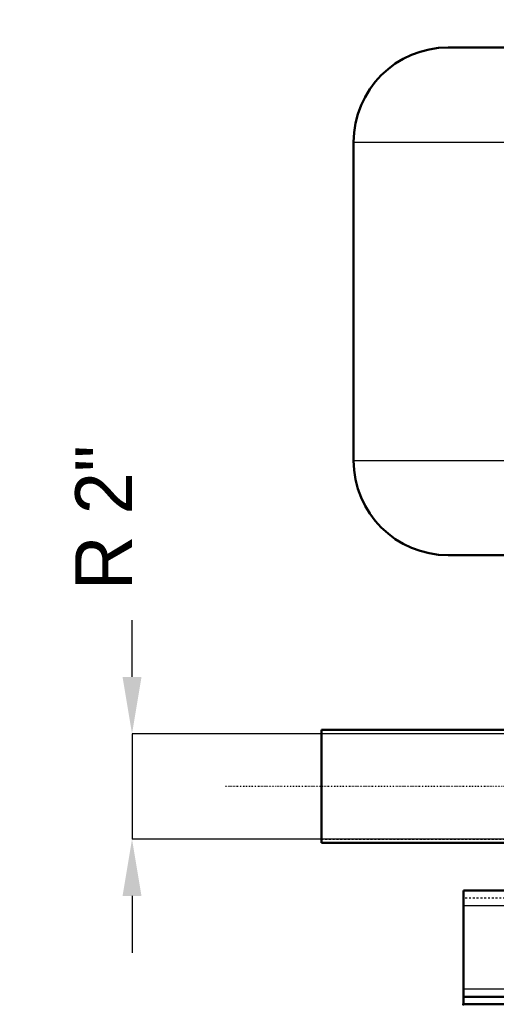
# Model space of a CAD drawing. Header units: millimetres. Extents: x -1089 to 355, y -118 to 1145.
# Tile 1 of 20: x -1089 to -838, y -115 to 405. Entities that reach past the tile are written whole.
import ezdxf

# ---------------------------------------------------------------- set-up
doc = ezdxf.new("R2010")
doc.units = ezdxf.units.MM
doc.linetypes.add('Center', pattern=[1.5, 0.45, -0.5, 0.05, -0.5])
doc.linetypes.add('Dashed', pattern=[2, 1, -1])
for name, color, linetype, lineweight in [('2d ConnectionPoints', 7, 'Continuous', 50), ('AM_0', 7, 'Continuous', 50), ('AM_4', 3, 'Continuous', 25), ('AM_5', 3, 'Continuous', 25), ('AM_7', 7, 'Center', 25), ('AM_9', 6, 'Dashed', 25)]:
    doc.layers.add(name, color=color, linetype=linetype, lineweight=lineweight)
doc.dimstyles.new('ISO-25', dxfattribs={"dimtxt": 2.5, "dimasz": 2.5, "dimexe": 1.25, "dimexo": 0.625, "dimtad": 1, "dimtxsty": 'Standard', "dimcen": 2.5, "dimadec": 0, "dimazin": 0, "dimtfac": 1, "dimtmove": 0, "dimatfit": 3, "dimfxl": 1, "dimarcsym": 0})

# ---------------------------------------------------------------- blocks, each defined once
blk = doc.blocks.new('2_TankUG1042142_0_in_HSVP164161451021531101300230_2')
at = {"layer": 'AM_0'}
for p, q in [((-863, 390), (-757, 390)), ((-913, 340), (-913, 172)), ((-707, 172), (-707, 340)), ((-863, 122), (-757, 122)), ((-823.22, 122), (-823.22, 107)), ((-796.78, 107), (-796.78, 122))]:
    blk.add_line(p, q, dxfattribs=at)
for centre, start, end in [((-863, 340), 90, 180), ((-757, 340), 360, 90), ((-863, 172), 180, 270), ((-757, 172), 270, 0)]:
    blk.add_arc(centre, 50, start, end, dxfattribs=at)
at = {"layer": 'AM_4'}
for p, q in [((-913, 340), (-707, 340)), ((-913, 172), (-707, 172))]:
    blk.add_line(p, q, dxfattribs=at)
at = {"layer": 'AM_7'}
blk.add_line((-810, 404.65), (-810, -57.5), dxfattribs=at)
at = {"layer": 'AM_9'}
for p, q in [((-820, 122), (-820, 97)), ((-800, 97), (-800, 122)), ((-823.22, 107), (-823.22, 97)), ((-796.78, 97), (-796.78, 107)), ((-823.22, 97), (-796.78, 97))]:
    blk.add_line(p, q, dxfattribs=at)
blk = doc.blocks.new('11_Distributor_pipe_UG11145040003_1_0_in_HSVP164161451021531101300230_2')
at = {"layer": 'AM_0'}
for p, q in [((-930, -29.81), (-930, 29.81)), ((-825.35, 29.81), (-930, 29.81)), ((-930, -29.81), (-825.35, -29.81))]:
    blk.add_line(p, q, dxfattribs=at)
at = {"layer": 'AM_7'}
blk.add_line((142.05, 0), (-981.05, 0), dxfattribs=at)
at = {"layer": 'AM_9'}
for p, q in [((85, 27.81), (-930, 27.81)), ((-930, -27.81), (85, -27.81))]:
    blk.add_line(p, q, dxfattribs=at)
blk = doc.blocks.new('16_Base_plate_2_15_1UG1041586_0_in_HSVP164161451021531101300230_2')
at = {"layer": 'AM_0'}
for p, q in [((-822.87, -55), (-855, -55)), ((-855, -115), (-855, -55)), ((355, -111), (-855, -111)), ((-855, -115), (355, -115))]:
    blk.add_line(p, q, dxfattribs=at)
at = {"layer": 'AM_4'}
for p, q in [((355, -63), (-855, -63)), ((355, -107), (-855, -107))]:
    blk.add_line(p, q, dxfattribs=at)
at = {"layer": 'AM_9'}
blk.add_line((355, -59), (-855, -59), dxfattribs=at)
blk = doc.blocks.new('*D109')
at = {"layer": 'AM_5', "color": 0, "lineweight": -2}
for p, q in [((-1030, 57.807), (-1030, 87.807)), ((85, 27.807), (-1030, 27.807)), ((-1030, 27.807), (-1030, -27.807)), ((85, -27.807), (-1030, -27.807)), ((-1030, -57.807), (-1030, -87.807))]:
    blk.add_line(p, q, dxfattribs=at)
at = {"layer": 'AM_5', "color": 0}
for points in [[(-1035, 57.807), (-1025, 57.807), (-1030, 27.807)], [(-1025, -57.807), (-1035, -57.807), (-1030, -27.807)]]:
    blk.add_solid(points, dxfattribs=at)
at = {"layer": 'Defpoints', "color": 0}
for p in [(85, 27.807), (-1030, -27.807), (85, -27.807)]:
    blk.add_point(p, dxfattribs=at)
at = {"layer": 'AM_5', "color": 0, "insert": (-1045, 141.807), "char_height": 30, "attachment_point": 5, "rotation": 90}
blk.add_mtext('R 2"', dxfattribs=at)

msp = doc.modelspace()

# ---------------------------------------------------------------- linework, layer by layer
at = {"layer": '2d ConnectionPoints'}
for p in [(-930, 0), (-855, -115), (-855, -115)]:
    msp.add_point(p, dxfattribs=at)

# ---------------------------------------------------------------- block references
for name in ['2_TankUG1042142_0_in_HSVP164161451021531101300230_2', '11_Distributor_pipe_UG11145040003_1_0_in_HSVP164161451021531101300230_2', '16_Base_plate_2_15_1UG1041586_0_in_HSVP164161451021531101300230_2']:
    msp.add_blockref(name, (0, 0))

# ---------------------------------------------------------------- dimensions: what is measured, and where the dimension line sits
at = {"layer": 'AM_5'}
dim = msp.add_linear_dim(base=(-1030, -27.807), p1=(85, 27.807), p2=(85, -27.807), angle=90, text='R 2"', dimstyle='ISO-25', override={"dimtxt": 30, "dimasz": 30, "dimexe": 0, "dimexo": 0, "dimgap": 9}, dxfattribs=at)
dim.commit()
dim.dimension.update_dxf_attribs({"geometry": '*D109', "text_midpoint": (-1045, 141.807), "dimtype": 160, "text_rotation": 90})

doc.saveas('drawing.dxf')
